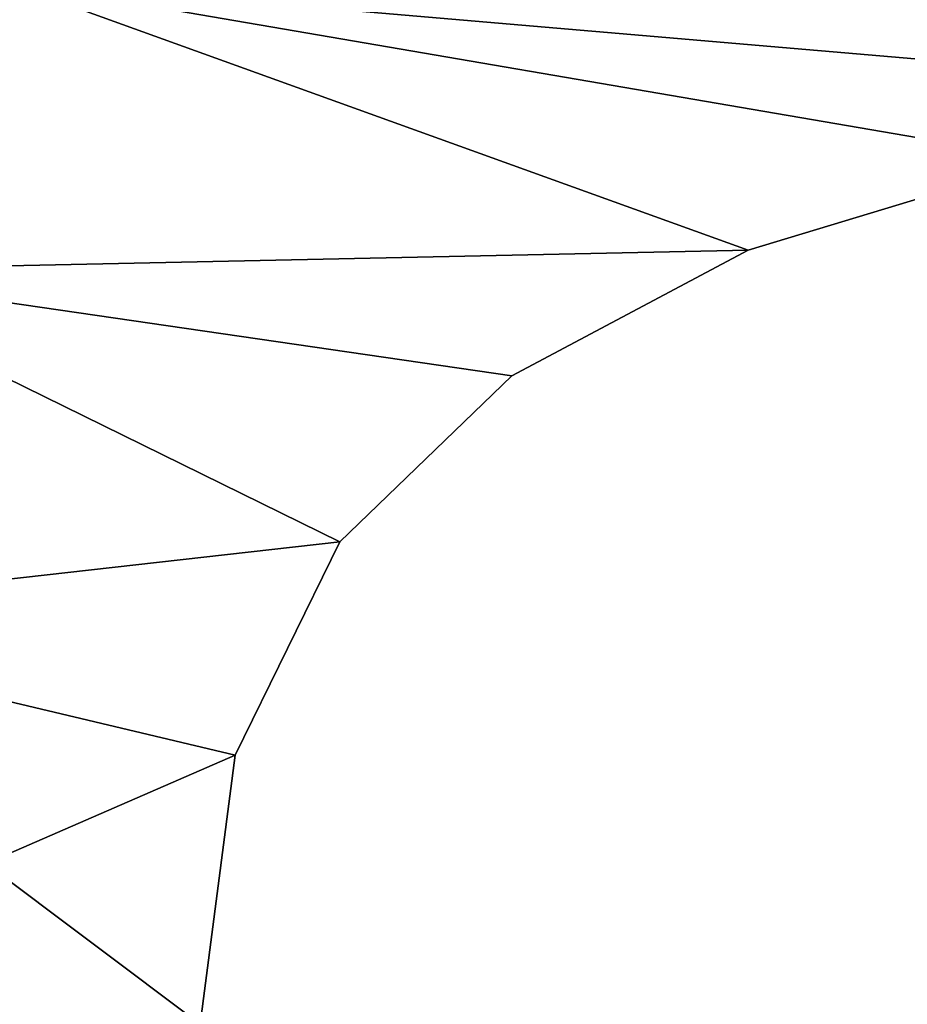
# Model space of a CAD drawing. Extents: x -5 to 2276, y 0 to 2500.
# Tile 40 of 106: x 771.19 to 778.58, y 439.67 to 447.87. Entities that reach past the tile are written whole.
import ezdxf

# ---------------------------------------------------------------- set-up
doc = ezdxf.new("R2010")
doc.units = 0
doc.header["$LTSCALE"] = 25.4
doc.layers.get('0').update_dxf_attribs({"linetype": 'CONTINUOUS'})
for name, color, linetype in [('IFCBUILDING', 32, 'CONTINUOUS'), ('IFCBUILDINGSTOREY', 34, 'CONTINUOUS'), ('IFCSITE', 32, 'CONTINUOUS'), ('IFCSLAB', 22, 'CONTINUOUS'), ('IFCWALL', 190, 'CONTINUOUS')]:
    doc.layers.add(name, color=color, linetype=linetype)

# ---------------------------------------------------------------- blocks, each defined once
blk = doc.blocks.new('GRUPUJ_1')
at = {"layer": 'IFCWALL'}
mesh = blk.add_polyface(dxfattribs=at)
corners = [(0, 0, 2300), (25, 25, 2300), (0, 2276.05, 2300), (175, 0, 2300), (25, 2251.05, 2300), (175, 25, 2300), (2500, 2151.05, 2300), (2475, 2251.05, 2300), (2475, 2151.05, 2300), (2500, 2276.05, 2300), (1245.07, 2251.05, 2300)]
mesh.append_faces([[corners[k] for k in face] for face in [(1, 3, 5), (6, 7, 8)]], dxfattribs={"vtx0": -1})
mesh.append_faces([[corners[k] for k in face] for face in [(0, 1, 2), (9, 7, 6)]], dxfattribs={"vtx0": -1, "vtx1": -1})
mesh.append_faces([[corners[k] for k in face] for face in [(1, 0, 3), (2, 1, 4), (4, 9, 2), (9, 4, 10), (9, 10, 7)]], dxfattribs={"vtx0": -1, "vtx2": -1})
mesh = blk.add_polyface(dxfattribs=at)
corners = [(2500, 0, 800), (175, 25, 800), (175, 0, 800), (2475, 25, 800), (2475, 2151.05, 800), (2500, 2151.05, 800)]
mesh.append_faces([[corners[k] for k in face] for face in [(0, 1, 2), (4, 0, 5)]], dxfattribs={"vtx0": -1})
mesh.append_faces([[corners[k] for k in face] for face in [(1, 0, 3), (3, 0, 4)]], dxfattribs={"vtx0": -1, "vtx1": -1})
blk = doc.blocks.new('GRUPUJ_7')
at = {"layer": 'IFCWALL'}
mesh = blk.add_polyface(dxfattribs=at)
corners = [(0, 0, 1500), (125, 100, 1500), (125, 2151.05, 1500), (150, 0, 1500), (150, 100, 1500), (2450, 2126.05, 1500), (2375, 2151.05, 1500), (2375, 2126.05, 1500), (0, 2226.05, 1500), (1220.07, 2226.05, 1500), (1220.07, 2151.05, 1500), (2450, 2226.05, 1500)]
mesh.append_faces([[corners[k] for k in face] for face in [(1, 3, 4), (5, 6, 7)]], dxfattribs={"vtx0": -1})
mesh.append_faces([[corners[k] for k in face] for face in [(8, 2, 9), (9, 6, 11), (11, 6, 5)]], dxfattribs={"vtx0": -1, "vtx1": -1})
mesh.append_faces([[corners[k] for k in face] for face in [(0, 1, 2), (1, 0, 3), (2, 8, 0), (9, 2, 10), (9, 10, 6)]], dxfattribs={"vtx0": -1, "vtx2": -1})
mesh = blk.add_polyface(dxfattribs=at)
corners = [(2450, 0), (150, 100), (150, 0), (2375, 100), (2375, 2126.05), (2450, 2126.05)]
mesh.append_faces([[corners[k] for k in face] for face in [(0, 1, 2), (4, 0, 5)]], dxfattribs={"vtx0": -1})
mesh.append_faces([[corners[k] for k in face] for face in [(1, 0, 3), (3, 0, 4)]], dxfattribs={"vtx0": -1, "vtx1": -1})
blk = doc.blocks.new('GRUPUJ_9')
at = {"layer": 'IFCWALL'}
mesh = blk.add_polyface(dxfattribs=at)
corners = [(0, 2051.05, 1500), (25, 2026.05, 1500), (1095.07, 2051.05, 1500), (0, 0, 1500), (25, 0, 1500), (2250, 2026.05, 1500), (2250, 2051.05, 1500)]
mesh.append_faces([[corners[k] for k in face] for face in [(1, 3, 4), (2, 5, 6)]], dxfattribs={"vtx0": -1})
mesh.append_faces([[corners[k] for k in face] for face in [(0, 1, 2)]], dxfattribs={"vtx0": -1, "vtx1": -1})
mesh.append_faces([[corners[k] for k in face] for face in [(1, 0, 3), (2, 1, 5)]], dxfattribs={"vtx0": -1, "vtx2": -1})
mesh = blk.add_polyface(dxfattribs=at)
corners = [(2250, 0), (25, 25), (25, 0), (2225, 25), (2225, 2026.05), (2250, 2026.05)]
mesh.append_faces([[corners[k] for k in face] for face in [(0, 1, 2), (4, 0, 5)]], dxfattribs={"vtx0": -1})
mesh.append_faces([[corners[k] for k in face] for face in [(1, 0, 3), (3, 0, 4)]], dxfattribs={"vtx0": -1, "vtx1": -1})
blk = doc.blocks.new('_CIANY')
at = {"layer": 'IFCWALL'}
for name, p in [('GRUPUJ_1', (0, 0)), ('GRUPUJ_7', (25, 25, 800)), ('GRUPUJ_9', (150, 125, 800))]:
    blk.add_blockref(name, p, dxfattribs=at)
mesh = blk.add_polyface(dxfattribs=at)
corners = [(0, 2276.05), (175, 2151.05), (175, 891.05), (1245.07, 2276.05), (175, 1251.05), (875, 2151.05), (1245.07, 2151.05), (1295.07, 2276.05), (1295.07, 2151.05), (2195.07, 2276.05), (1575, 2151.05), (2195.07, 2151.05), (2245.07, 2276.05), (2245.07, 2151.05), (2500, 2276.05), (2375, 2151.05), (2375, 651.05), (2375, 150), (0, 0), (175, 150), (2500, 0)]
mesh.append_faces([[corners[k] for k in face] for face in [(2, 1, 4)]], dxfattribs={"vtx0": -1})
mesh.append_faces([[corners[k] for k in face] for face in [(1, 3, 5), (5, 3, 6), (6, 7, 8), (8, 9, 10), (10, 9, 11), (11, 12, 13), (13, 14, 15), (15, 14, 16), (16, 14, 17), (18, 19, 20), (19, 0, 2), (20, 17, 14)]], dxfattribs={"vtx0": -1, "vtx1": -1})
mesh.append_faces([[corners[k] for k in face] for face in [(0, 1, 2)]], dxfattribs={"vtx0": -1, "vtx1": -1, "vtx2": -1})
mesh.append_faces([[corners[k] for k in face] for face in [(1, 0, 3), (6, 3, 7), (8, 7, 9), (11, 9, 12), (13, 12, 14), (19, 18, 0), (20, 19, 17)]], dxfattribs={"vtx0": -1, "vtx2": -1})
blk = doc.blocks.new('POD_OGA')
at = {"layer": 'IFCSLAB'}
mesh = blk.add_polyface(dxfattribs=at)
corners = [(1400, 2001.05), (1120.07, 1996.05), (1120.07, 2001.05), (0, 2001.05), (1400, 1101.05), (0, 1101.05), (1070.07, 1996.05), (1070.07, 2001.05)]
mesh.append_faces([[corners[k] for k in face] for face in [(0, 1, 2), (3, 4, 5), (6, 3, 7)]], dxfattribs={"vtx0": -1})
mesh.append_faces([[corners[k] for k in face] for face in [(4, 1, 0)]], dxfattribs={"vtx0": -1, "vtx1": -1})
mesh.append_faces([[corners[k] for k in face] for face in [(4, 3, 6)]], dxfattribs={"vtx0": -1, "vtx1": -1, "vtx2": -1})
mesh.append_faces([[corners[k] for k in face] for face in [(4, 6, 1)]], dxfattribs={"vtx0": -1, "vtx2": -1})
blk = doc.blocks.new('700-_MINIMALNA_D')
for p, q in [((282.346, 659.97), (282.346, 659.97, 2)), ((282.346, 659.97), (282.346, 659.97, 2)), ((288.283, 657.057), (288.283, 657.057, 2)), ((288.283, 657.057), (288.283, 657.057, 2)), ((292.893, 652.275), (292.893, 652.275, 2)), ((292.893, 652.275), (292.893, 652.275, 2)), ((296.396, 645.699), (296.396, 645.699, 2)), ((296.396, 645.699), (296.396, 645.699, 2))]:
    blk.add_line(p, q)
for points in [[(300.526, 574.796, 0), (301.706, 601.052, 0), (300.526, 627.211, 0), (298.904, 637.389, 0), (296.396, 645.699, 0), (292.893, 652.275, 0), (288.283, 657.057, 0), (282.346, 659.97, 0), (274.86, 660.941, 0), (267.423, 659.97, 0), (261.436, 657.057, 0), (256.728, 652.226, 0), (253.126, 645.502, 0), (250.643, 637.045, 0), (249.095, 626.621, 0), (248.013, 600.856, 0), (248.947, 575.189, 0)], [(300.526, 574.796, 2), (301.706, 601.052, 2), (300.526, 627.211, 2), (298.904, 637.389, 2), (296.396, 645.699, 2), (292.893, 652.275, 2), (288.283, 657.057, 2), (282.346, 659.97, 2), (274.86, 660.941, 2), (267.423, 659.97, 2), (261.436, 657.057, 2), (256.728, 652.226, 2), (253.126, 645.502, 2), (250.643, 637.045, 2), (249.095, 626.621, 2), (248.013, 600.856, 2), (248.947, 575.189, 2)], [(300.526, 574.796, 0), (301.706, 601.052, 0), (300.526, 627.211, 0), (298.904, 637.389, 0), (296.396, 645.699, 0), (292.893, 652.275, 0), (288.283, 657.057, 0), (282.346, 659.97, 0), (274.86, 660.941, 0), (267.423, 659.97, 0), (261.436, 657.057, 0), (256.728, 652.226, 0), (253.126, 645.502, 0), (250.643, 637.045, 0), (249.095, 626.621, 0), (248.013, 600.856, 0), (248.947, 575.189, 0)], [(300.526, 574.796, 2), (301.706, 601.052, 2), (300.526, 627.211, 2), (298.904, 637.389, 2), (296.396, 645.699, 2), (292.893, 652.275, 2), (288.283, 657.057, 2), (282.346, 659.97, 2), (274.86, 660.941, 2), (267.423, 659.97, 2), (261.436, 657.057, 2), (256.728, 652.226, 2), (253.126, 645.502, 2), (250.643, 637.045, 2), (249.095, 626.621, 2), (248.013, 600.856, 2), (248.947, 575.189, 2)], [(300.526, 574.796, 0), (301.706, 601.052, 0), (300.526, 627.211, 0), (298.904, 637.389, 0), (296.396, 645.699, 0), (292.893, 652.275, 0), (288.283, 657.057, 0), (282.346, 659.97, 0), (274.86, 660.941, 0), (267.423, 659.97, 0), (261.436, 657.057, 0), (256.728, 652.226, 0), (253.126, 645.502, 0), (250.643, 637.045, 0), (249.095, 626.621, 0), (248.013, 600.856, 0), (248.947, 575.189, 0)], [(300.526, 574.796, 2), (301.706, 601.052, 2), (300.526, 627.211, 2), (298.904, 637.389, 2), (296.396, 645.699, 2), (292.893, 652.275, 2), (288.283, 657.057, 2), (282.346, 659.97, 2), (274.86, 660.941, 2), (267.423, 659.97, 2), (261.436, 657.057, 2), (256.728, 652.226, 2), (253.126, 645.502, 2), (250.643, 637.045, 2), (249.095, 626.621, 2), (248.013, 600.856, 2), (248.947, 575.189, 2)], [(300.526, 574.796, 0), (301.706, 601.052, 0), (300.526, 627.211, 0), (298.904, 637.389, 0), (296.396, 645.699, 0), (292.893, 652.275, 0), (288.283, 657.057, 0), (282.346, 659.97, 0), (274.86, 660.941, 0), (267.423, 659.97, 0), (261.436, 657.057, 0), (256.728, 652.226, 0), (253.126, 645.502, 0), (250.643, 637.045, 0), (249.095, 626.621, 0), (248.013, 600.856, 0), (248.947, 575.189, 0)], [(300.526, 574.796, 2), (301.706, 601.052, 2), (300.526, 627.211, 2), (298.904, 637.389, 2), (296.396, 645.699, 2), (292.893, 652.275, 2), (288.283, 657.057, 2), (282.346, 659.97, 2), (274.86, 660.941, 2), (267.423, 659.97, 2), (261.436, 657.057, 2), (256.728, 652.226, 2), (253.126, 645.502, 2), (250.643, 637.045, 2), (249.095, 626.621, 2), (248.013, 600.856, 2), (248.947, 575.189, 2)], [(300.526, 574.796, 0), (301.706, 601.052, 0), (300.526, 627.211, 0), (298.904, 637.389, 0), (296.396, 645.699, 0), (292.893, 652.275, 0), (288.283, 657.057, 0), (282.346, 659.97, 0), (274.86, 660.941, 0), (267.423, 659.97, 0), (261.436, 657.057, 0), (256.728, 652.226, 0), (253.126, 645.502, 0), (250.643, 637.045, 0), (249.095, 626.621, 0), (248.013, 600.856, 0), (248.947, 575.189, 0)], [(300.526, 574.796, 2), (301.706, 601.052, 2), (300.526, 627.211, 2), (298.904, 637.389, 2), (296.396, 645.699, 2), (292.893, 652.275, 2), (288.283, 657.057, 2), (282.346, 659.97, 2), (274.86, 660.941, 2), (267.423, 659.97, 2), (261.436, 657.057, 2), (256.728, 652.226, 2), (253.126, 645.502, 2), (250.643, 637.045, 2), (249.095, 626.621, 2), (248.013, 600.856, 2), (248.947, 575.189, 2)], [(300.526, 574.796, 0), (301.706, 601.052, 0), (300.526, 627.211, 0), (298.904, 637.389, 0), (296.396, 645.699, 0), (292.893, 652.275, 0), (288.283, 657.057, 0), (282.346, 659.97, 0), (274.86, 660.941, 0), (267.423, 659.97, 0), (261.436, 657.057, 0), (256.728, 652.226, 0), (253.126, 645.502, 0), (250.643, 637.045, 0), (249.095, 626.621, 0), (248.013, 600.856, 0), (248.947, 575.189, 0)], [(300.526, 574.796, 2), (301.706, 601.052, 2), (300.526, 627.211, 2), (298.904, 637.389, 2), (296.396, 645.699, 2), (292.893, 652.275, 2), (288.283, 657.057, 2), (282.346, 659.97, 2), (274.86, 660.941, 2), (267.423, 659.97, 2), (261.436, 657.057, 2), (256.728, 652.226, 2), (253.126, 645.502, 2), (250.643, 637.045, 2), (249.095, 626.621, 2), (248.013, 600.856, 2), (248.947, 575.189, 2)], [(300.526, 574.796, 0), (301.706, 601.052, 0), (300.526, 627.211, 0), (298.904, 637.389, 0), (296.396, 645.699, 0), (292.893, 652.275, 0), (288.283, 657.057, 0), (282.346, 659.97, 0), (274.86, 660.941, 0), (267.423, 659.97, 0), (261.436, 657.057, 0), (256.728, 652.226, 0), (253.126, 645.502, 0), (250.643, 637.045, 0), (249.095, 626.621, 0), (248.013, 600.856, 0), (248.947, 575.189, 0)], [(300.526, 574.796, 2), (301.706, 601.052, 2), (300.526, 627.211, 2), (298.904, 637.389, 2), (296.396, 645.699, 2), (292.893, 652.275, 2), (288.283, 657.057, 2), (282.346, 659.97, 2), (274.86, 660.941, 2), (267.423, 659.97, 2), (261.436, 657.057, 2), (256.728, 652.226, 2), (253.126, 645.502, 2), (250.643, 637.045, 2), (249.095, 626.621, 2), (248.013, 600.856, 2), (248.947, 575.189, 2)], [(300.526, 574.796, 0), (301.706, 601.052, 0), (300.526, 627.211, 0), (298.904, 637.389, 0), (296.396, 645.699, 0), (292.893, 652.275, 0), (288.283, 657.057, 0), (282.346, 659.97, 0), (274.86, 660.941, 0), (267.423, 659.97, 0), (261.436, 657.057, 0), (256.728, 652.226, 0), (253.126, 645.502, 0), (250.643, 637.045, 0), (249.095, 626.621, 0), (248.013, 600.856, 0), (248.947, 575.189, 0)], [(300.526, 574.796, 2), (301.706, 601.052, 2), (300.526, 627.211, 2), (298.904, 637.389, 2), (296.396, 645.699, 2), (292.893, 652.275, 2), (288.283, 657.057, 2), (282.346, 659.97, 2), (274.86, 660.941, 2), (267.423, 659.97, 2), (261.436, 657.057, 2), (256.728, 652.226, 2), (253.126, 645.502, 2), (250.643, 637.045, 2), (249.095, 626.621, 2), (248.013, 600.856, 2), (248.947, 575.189, 2)], [(300.526, 574.796, 0), (301.706, 601.052, 0), (300.526, 627.211, 0), (298.904, 637.389, 0), (296.396, 645.699, 0), (292.893, 652.275, 0), (288.283, 657.057, 0), (282.346, 659.97, 0), (274.86, 660.941, 0), (267.423, 659.97, 0), (261.436, 657.057, 0), (256.728, 652.226, 0), (253.126, 645.502, 0), (250.643, 637.045, 0), (249.095, 626.621, 0), (248.013, 600.856, 0), (248.947, 575.189, 0)], [(300.526, 574.796, 2), (301.706, 601.052, 2), (300.526, 627.211, 2), (298.904, 637.389, 2), (296.396, 645.699, 2), (292.893, 652.275, 2), (288.283, 657.057, 2), (282.346, 659.97, 2), (274.86, 660.941, 2), (267.423, 659.97, 2), (261.436, 657.057, 2), (256.728, 652.226, 2), (253.126, 645.502, 2), (250.643, 637.045, 2), (249.095, 626.621, 2), (248.013, 600.856, 2), (248.947, 575.189, 2)], [(300.526, 574.796, 0), (301.706, 601.052, 0), (300.526, 627.211, 0), (298.904, 637.389, 0), (296.396, 645.699, 0), (292.893, 652.275, 0), (288.283, 657.057, 0), (282.346, 659.97, 0), (274.86, 660.941, 0), (267.423, 659.97, 0), (261.436, 657.057, 0), (256.728, 652.226, 0), (253.126, 645.502, 0), (250.643, 637.045, 0), (249.095, 626.621, 0), (248.013, 600.856, 0), (248.947, 575.189, 0)], [(300.526, 574.796, 2), (301.706, 601.052, 2), (300.526, 627.211, 2), (298.904, 637.389, 2), (296.396, 645.699, 2), (292.893, 652.275, 2), (288.283, 657.057, 2), (282.346, 659.97, 2), (274.86, 660.941, 2), (267.423, 659.97, 2), (261.436, 657.057, 2), (256.728, 652.226, 2), (253.126, 645.502, 2), (250.643, 637.045, 2), (249.095, 626.621, 2), (248.013, 600.856, 2), (248.947, 575.189, 2)], [(300.526, 574.796, 0), (301.706, 601.052, 0), (300.526, 627.211, 0), (298.904, 637.389, 0), (296.396, 645.699, 0), (292.893, 652.275, 0), (288.283, 657.057, 0), (282.346, 659.97, 0), (274.86, 660.941, 0), (267.423, 659.97, 0), (261.436, 657.057, 0), (256.728, 652.226, 0), (253.126, 645.502, 0), (250.643, 637.045, 0), (249.095, 626.621, 0), (248.013, 600.856, 0), (248.947, 575.189, 0)], [(300.526, 574.796, 2), (301.706, 601.052, 2), (300.526, 627.211, 2), (298.904, 637.389, 2), (296.396, 645.699, 2), (292.893, 652.275, 2), (288.283, 657.057, 2), (282.346, 659.97, 2), (274.86, 660.941, 2), (267.423, 659.97, 2), (261.436, 657.057, 2), (256.728, 652.226, 2), (253.126, 645.502, 2), (250.643, 637.045, 2), (249.095, 626.621, 2), (248.013, 600.856, 2), (248.947, 575.189, 2)], [(300.526, 574.796, 0), (301.706, 601.052, 0), (300.526, 627.211, 0), (298.904, 637.389, 0), (296.396, 645.699, 0), (292.893, 652.275, 0), (288.283, 657.057, 0), (282.346, 659.97, 0), (274.86, 660.941, 0), (267.423, 659.97, 0), (261.436, 657.057, 0), (256.728, 652.226, 0), (253.126, 645.502, 0), (250.643, 637.045, 0), (249.095, 626.621, 0), (248.013, 600.856, 0), (248.947, 575.189, 0)], [(300.526, 574.796, 2), (301.706, 601.052, 2), (300.526, 627.211, 2), (298.904, 637.389, 2), (296.396, 645.699, 2), (292.893, 652.275, 2), (288.283, 657.057, 2), (282.346, 659.97, 2), (274.86, 660.941, 2), (267.423, 659.97, 2), (261.436, 657.057, 2), (256.728, 652.226, 2), (253.126, 645.502, 2), (250.643, 637.045, 2), (249.095, 626.621, 2), (248.013, 600.856, 2), (248.947, 575.189, 2)], [(300.526, 574.796, 0), (301.706, 601.052, 0), (300.526, 627.211, 0), (298.904, 637.389, 0), (296.396, 645.699, 0), (292.893, 652.275, 0), (288.283, 657.057, 0), (282.346, 659.97, 0), (274.86, 660.941, 0), (267.423, 659.97, 0), (261.436, 657.057, 0), (256.728, 652.226, 0), (253.126, 645.502, 0), (250.643, 637.045, 0), (249.095, 626.621, 0), (248.013, 600.856, 0), (248.947, 575.189, 0)], [(300.526, 574.796, 2), (301.706, 601.052, 2), (300.526, 627.211, 2), (298.904, 637.389, 2), (296.396, 645.699, 2), (292.893, 652.275, 2), (288.283, 657.057, 2), (282.346, 659.97, 2), (274.86, 660.941, 2), (267.423, 659.97, 2), (261.436, 657.057, 2), (256.728, 652.226, 2), (253.126, 645.502, 2), (250.643, 637.045, 2), (249.095, 626.621, 2), (248.013, 600.856, 2), (248.947, 575.189, 2)], [(300.526, 574.796, 0), (301.706, 601.052, 0), (300.526, 627.211, 0), (298.904, 637.389, 0), (296.396, 645.699, 0), (292.893, 652.275, 0), (288.283, 657.057, 0), (282.346, 659.97, 0), (274.86, 660.941, 0), (267.423, 659.97, 0), (261.436, 657.057, 0), (256.728, 652.226, 0), (253.126, 645.502, 0), (250.643, 637.045, 0), (249.095, 626.621, 0), (248.013, 600.856, 0), (248.947, 575.189, 0)], [(300.526, 574.796, 2), (301.706, 601.052, 2), (300.526, 627.211, 2), (298.904, 637.389, 2), (296.396, 645.699, 2), (292.893, 652.275, 2), (288.283, 657.057, 2), (282.346, 659.97, 2), (274.86, 660.941, 2), (267.423, 659.97, 2), (261.436, 657.057, 2), (256.728, 652.226, 2), (253.126, 645.502, 2), (250.643, 637.045, 2), (249.095, 626.621, 2), (248.013, 600.856, 2), (248.947, 575.189, 2)], [(300.526, 574.796, 0), (301.706, 601.052, 0), (300.526, 627.211, 0), (298.904, 637.389, 0), (296.396, 645.699, 0), (292.893, 652.275, 0), (288.283, 657.057, 0), (282.346, 659.97, 0), (274.86, 660.941, 0), (267.423, 659.97, 0), (261.436, 657.057, 0), (256.728, 652.226, 0), (253.126, 645.502, 0), (250.643, 637.045, 0), (249.095, 626.621, 0), (248.013, 600.856, 0), (248.947, 575.189, 0)], [(300.526, 574.796, 2), (301.706, 601.052, 2), (300.526, 627.211, 2), (298.904, 637.389, 2), (296.396, 645.699, 2), (292.893, 652.275, 2), (288.283, 657.057, 2), (282.346, 659.97, 2), (274.86, 660.941, 2), (267.423, 659.97, 2), (261.436, 657.057, 2), (256.728, 652.226, 2), (253.126, 645.502, 2), (250.643, 637.045, 2), (249.095, 626.621, 2), (248.013, 600.856, 2), (248.947, 575.189, 2)], [(300.526, 574.796, 0), (301.706, 601.052, 0), (300.526, 627.211, 0), (298.904, 637.389, 0), (296.396, 645.699, 0), (292.893, 652.275, 0), (288.283, 657.057, 0), (282.346, 659.97, 0), (274.86, 660.941, 0), (267.423, 659.97, 0), (261.436, 657.057, 0), (256.728, 652.226, 0), (253.126, 645.502, 0), (250.643, 637.045, 0), (249.095, 626.621, 0), (248.013, 600.856, 0), (248.947, 575.189, 0)], [(300.526, 574.796, 2), (301.706, 601.052, 2), (300.526, 627.211, 2), (298.904, 637.389, 2), (296.396, 645.699, 2), (292.893, 652.275, 2), (288.283, 657.057, 2), (282.346, 659.97, 2), (274.86, 660.941, 2), (267.423, 659.97, 2), (261.436, 657.057, 2), (256.728, 652.226, 2), (253.126, 645.502, 2), (250.643, 637.045, 2), (249.095, 626.621, 2), (248.013, 600.856, 2), (248.947, 575.189, 2)], [(300.526, 574.796, 0), (301.706, 601.052, 0), (300.526, 627.211, 0), (298.904, 637.389, 0), (296.396, 645.699, 0), (292.893, 652.275, 0), (288.283, 657.057, 0), (282.346, 659.97, 0), (274.86, 660.941, 0), (267.423, 659.97, 0), (261.436, 657.057, 0), (256.728, 652.226, 0), (253.126, 645.502, 0), (250.643, 637.045, 0), (249.095, 626.621, 0), (248.013, 600.856, 0), (248.947, 575.189, 0)], [(300.526, 574.796, 2), (301.706, 601.052, 2), (300.526, 627.211, 2), (298.904, 637.389, 2), (296.396, 645.699, 2), (292.893, 652.275, 2), (288.283, 657.057, 2), (282.346, 659.97, 2), (274.86, 660.941, 2), (267.423, 659.97, 2), (261.436, 657.057, 2), (256.728, 652.226, 2), (253.126, 645.502, 2), (250.643, 637.045, 2), (249.095, 626.621, 2), (248.013, 600.856, 2), (248.947, 575.189, 2)], [(300.526, 574.796, 0), (301.706, 601.052, 0), (300.526, 627.211, 0), (298.904, 637.389, 0), (296.396, 645.699, 0), (292.893, 652.275, 0), (288.283, 657.057, 0), (282.346, 659.97, 0), (274.86, 660.941, 0), (267.423, 659.97, 0), (261.436, 657.057, 0), (256.728, 652.226, 0), (253.126, 645.502, 0), (250.643, 637.045, 0), (249.095, 626.621, 0), (248.013, 600.856, 0), (248.947, 575.189, 0)], [(300.526, 574.796, 2), (301.706, 601.052, 2), (300.526, 627.211, 2), (298.904, 637.389, 2), (296.396, 645.699, 2), (292.893, 652.275, 2), (288.283, 657.057, 2), (282.346, 659.97, 2), (274.86, 660.941, 2), (267.423, 659.97, 2), (261.436, 657.057, 2), (256.728, 652.226, 2), (253.126, 645.502, 2), (250.643, 637.045, 2), (249.095, 626.621, 2), (248.013, 600.856, 2), (248.947, 575.189, 2)], [(300.526, 574.796, 0), (301.706, 601.052, 0), (300.526, 627.211, 0), (298.904, 637.389, 0), (296.396, 645.699, 0), (292.893, 652.275, 0), (288.283, 657.057, 0), (282.346, 659.97, 0), (274.86, 660.941, 0), (267.423, 659.97, 0), (261.436, 657.057, 0), (256.728, 652.226, 0), (253.126, 645.502, 0), (250.643, 637.045, 0), (249.095, 626.621, 0), (248.013, 600.856, 0), (248.947, 575.189, 0)], [(300.526, 574.796, 2), (301.706, 601.052, 2), (300.526, 627.211, 2), (298.904, 637.389, 2), (296.396, 645.699, 2), (292.893, 652.275, 2), (288.283, 657.057, 2), (282.346, 659.97, 2), (274.86, 660.941, 2), (267.423, 659.97, 2), (261.436, 657.057, 2), (256.728, 652.226, 2), (253.126, 645.502, 2), (250.643, 637.045, 2), (249.095, 626.621, 2), (248.013, 600.856, 2), (248.947, 575.189, 2)], [(300.526, 574.796, 0), (301.706, 601.052, 0), (300.526, 627.211, 0), (298.904, 637.389, 0), (296.396, 645.699, 0), (292.893, 652.275, 0), (288.283, 657.057, 0), (282.346, 659.97, 0), (274.86, 660.941, 0), (267.423, 659.97, 0), (261.436, 657.057, 0), (256.728, 652.226, 0), (253.126, 645.502, 0), (250.643, 637.045, 0), (249.095, 626.621, 0), (248.013, 600.856, 0), (248.947, 575.189, 0)], [(300.526, 574.796, 2), (301.706, 601.052, 2), (300.526, 627.211, 2), (298.904, 637.389, 2), (296.396, 645.699, 2), (292.893, 652.275, 2), (288.283, 657.057, 2), (282.346, 659.97, 2), (274.86, 660.941, 2), (267.423, 659.97, 2), (261.436, 657.057, 2), (256.728, 652.226, 2), (253.126, 645.502, 2), (250.643, 637.045, 2), (249.095, 626.621, 2), (248.013, 600.856, 2), (248.947, 575.189, 2)], [(300.526, 574.796, 0), (301.706, 601.052, 0), (300.526, 627.211, 0), (298.904, 637.389, 0), (296.396, 645.699, 0), (292.893, 652.275, 0), (288.283, 657.057, 0), (282.346, 659.97, 0), (274.86, 660.941, 0), (267.423, 659.97, 0), (261.436, 657.057, 0), (256.728, 652.226, 0), (253.126, 645.502, 0), (250.643, 637.045, 0), (249.095, 626.621, 0), (248.013, 600.856, 0), (248.947, 575.189, 0)], [(300.526, 574.796, 2), (301.706, 601.052, 2), (300.526, 627.211, 2), (298.904, 637.389, 2), (296.396, 645.699, 2), (292.893, 652.275, 2), (288.283, 657.057, 2), (282.346, 659.97, 2), (274.86, 660.941, 2), (267.423, 659.97, 2), (261.436, 657.057, 2), (256.728, 652.226, 2), (253.126, 645.502, 2), (250.643, 637.045, 2), (249.095, 626.621, 2), (248.013, 600.856, 2), (248.947, 575.189, 2)], [(300.526, 574.796, 0), (301.706, 601.052, 0), (300.526, 627.211, 0), (298.904, 637.389, 0), (296.396, 645.699, 0), (292.893, 652.275, 0), (288.283, 657.057, 0), (282.346, 659.97, 0), (274.86, 660.941, 0), (267.423, 659.97, 0), (261.436, 657.057, 0), (256.728, 652.226, 0), (253.126, 645.502, 0), (250.643, 637.045, 0), (249.095, 626.621, 0), (248.013, 600.856, 0), (248.947, 575.189, 0)], [(300.526, 574.796, 2), (301.706, 601.052, 2), (300.526, 627.211, 2), (298.904, 637.389, 2), (296.396, 645.699, 2), (292.893, 652.275, 2), (288.283, 657.057, 2), (282.346, 659.97, 2), (274.86, 660.941, 2), (267.423, 659.97, 2), (261.436, 657.057, 2), (256.728, 652.226, 2), (253.126, 645.502, 2), (250.643, 637.045, 2), (249.095, 626.621, 2), (248.013, 600.856, 2), (248.947, 575.189, 2)], [(300.526, 574.796, 0), (301.706, 601.052, 0), (300.526, 627.211, 0), (298.904, 637.389, 0), (296.396, 645.699, 0), (292.893, 652.275, 0), (288.283, 657.057, 0), (282.346, 659.97, 0), (274.86, 660.941, 0), (267.423, 659.97, 0), (261.436, 657.057, 0), (256.728, 652.226, 0), (253.126, 645.502, 0), (250.643, 637.045, 0), (249.095, 626.621, 0), (248.013, 600.856, 0), (248.947, 575.189, 0)], [(300.526, 574.796, 2), (301.706, 601.052, 2), (300.526, 627.211, 2), (298.904, 637.389, 2), (296.396, 645.699, 2), (292.893, 652.275, 2), (288.283, 657.057, 2), (282.346, 659.97, 2), (274.86, 660.941, 2), (267.423, 659.97, 2), (261.436, 657.057, 2), (256.728, 652.226, 2), (253.126, 645.502, 2), (250.643, 637.045, 2), (249.095, 626.621, 2), (248.013, 600.856, 2), (248.947, 575.189, 2)], [(300.526, 574.796, 0), (301.706, 601.052, 0), (300.526, 627.211, 0), (298.904, 637.389, 0), (296.396, 645.699, 0), (292.893, 652.275, 0), (288.283, 657.057, 0), (282.346, 659.97, 0), (274.86, 660.941, 0), (267.423, 659.97, 0), (261.436, 657.057, 0), (256.728, 652.226, 0), (253.126, 645.502, 0), (250.643, 637.045, 0), (249.095, 626.621, 0), (248.013, 600.856, 0), (248.947, 575.189, 0)], [(300.526, 574.796, 2), (301.706, 601.052, 2), (300.526, 627.211, 2), (298.904, 637.389, 2), (296.396, 645.699, 2), (292.893, 652.275, 2), (288.283, 657.057, 2), (282.346, 659.97, 2), (274.86, 660.941, 2), (267.423, 659.97, 2), (261.436, 657.057, 2), (256.728, 652.226, 2), (253.126, 645.502, 2), (250.643, 637.045, 2), (249.095, 626.621, 2), (248.013, 600.856, 2), (248.947, 575.189, 2)], [(300.526, 574.796, 0), (301.706, 601.052, 0), (300.526, 627.211, 0), (298.904, 637.389, 0), (296.396, 645.699, 0), (292.893, 652.275, 0), (288.283, 657.057, 0), (282.346, 659.97, 0), (274.86, 660.941, 0), (267.423, 659.97, 0), (261.436, 657.057, 0), (256.728, 652.226, 0), (253.126, 645.502, 0), (250.643, 637.045, 0), (249.095, 626.621, 0), (248.013, 600.856, 0), (248.947, 575.189, 0)], [(300.526, 574.796, 2), (301.706, 601.052, 2), (300.526, 627.211, 2), (298.904, 637.389, 2), (296.396, 645.699, 2), (292.893, 652.275, 2), (288.283, 657.057, 2), (282.346, 659.97, 2), (274.86, 660.941, 2), (267.423, 659.97, 2), (261.436, 657.057, 2), (256.728, 652.226, 2), (253.126, 645.502, 2), (250.643, 637.045, 2), (249.095, 626.621, 2), (248.013, 600.856, 2), (248.947, 575.189, 2)], [(300.526, 574.796, 0), (301.706, 601.052, 0), (300.526, 627.211, 0), (298.904, 637.389, 0), (296.396, 645.699, 0), (292.893, 652.275, 0), (288.283, 657.057, 0), (282.346, 659.97, 0), (274.86, 660.941, 0), (267.423, 659.97, 0), (261.436, 657.057, 0), (256.728, 652.226, 0), (253.126, 645.502, 0), (250.643, 637.045, 0), (249.095, 626.621, 0), (248.013, 600.856, 0), (248.947, 575.189, 0)], [(300.526, 574.796, 2), (301.706, 601.052, 2), (300.526, 627.211, 2), (298.904, 637.389, 2), (296.396, 645.699, 2), (292.893, 652.275, 2), (288.283, 657.057, 2), (282.346, 659.97, 2), (274.86, 660.941, 2), (267.423, 659.97, 2), (261.436, 657.057, 2), (256.728, 652.226, 2), (253.126, 645.502, 2), (250.643, 637.045, 2), (249.095, 626.621, 2), (248.013, 600.856, 2), (248.947, 575.189, 2)], [(300.526, 574.796, 0), (301.706, 601.052, 0), (300.526, 627.211, 0), (298.904, 637.389, 0), (296.396, 645.699, 0), (292.893, 652.275, 0), (288.283, 657.057, 0), (282.346, 659.97, 0), (274.86, 660.941, 0), (267.423, 659.97, 0), (261.436, 657.057, 0), (256.728, 652.226, 0), (253.126, 645.502, 0), (250.643, 637.045, 0), (249.095, 626.621, 0), (248.013, 600.856, 0), (248.947, 575.189, 0)], [(300.526, 574.796, 2), (301.706, 601.052, 2), (300.526, 627.211, 2), (298.904, 637.389, 2), (296.396, 645.699, 2), (292.893, 652.275, 2), (288.283, 657.057, 2), (282.346, 659.97, 2), (274.86, 660.941, 2), (267.423, 659.97, 2), (261.436, 657.057, 2), (256.728, 652.226, 2), (253.126, 645.502, 2), (250.643, 637.045, 2), (249.095, 626.621, 2), (248.013, 600.856, 2), (248.947, 575.189, 2)], [(300.526, 574.796, 0), (301.706, 601.052, 0), (300.526, 627.211, 0), (298.904, 637.389, 0), (296.396, 645.699, 0), (292.893, 652.275, 0), (288.283, 657.057, 0), (282.346, 659.97, 0), (274.86, 660.941, 0), (267.423, 659.97, 0), (261.436, 657.057, 0), (256.728, 652.226, 0), (253.126, 645.502, 0), (250.643, 637.045, 0), (249.095, 626.621, 0), (248.013, 600.856, 0), (248.947, 575.189, 0)], [(300.526, 574.796, 2), (301.706, 601.052, 2), (300.526, 627.211, 2), (298.904, 637.389, 2), (296.396, 645.699, 2), (292.893, 652.275, 2), (288.283, 657.057, 2), (282.346, 659.97, 2), (274.86, 660.941, 2), (267.423, 659.97, 2), (261.436, 657.057, 2), (256.728, 652.226, 2), (253.126, 645.502, 2), (250.643, 637.045, 2), (249.095, 626.621, 2), (248.013, 600.856, 2), (248.947, 575.189, 2)], [(300.526, 574.796, 0), (301.706, 601.052, 0), (300.526, 627.211, 0), (298.904, 637.389, 0), (296.396, 645.699, 0), (292.893, 652.275, 0), (288.283, 657.057, 0), (282.346, 659.97, 0), (274.86, 660.941, 0), (267.423, 659.97, 0), (261.436, 657.057, 0), (256.728, 652.226, 0), (253.126, 645.502, 0), (250.643, 637.045, 0), (249.095, 626.621, 0), (248.013, 600.856, 0), (248.947, 575.189, 0)], [(300.526, 574.796, 2), (301.706, 601.052, 2), (300.526, 627.211, 2), (298.904, 637.389, 2), (296.396, 645.699, 2), (292.893, 652.275, 2), (288.283, 657.057, 2), (282.346, 659.97, 2), (274.86, 660.941, 2), (267.423, 659.97, 2), (261.436, 657.057, 2), (256.728, 652.226, 2), (253.126, 645.502, 2), (250.643, 637.045, 2), (249.095, 626.621, 2), (248.013, 600.856, 2), (248.947, 575.189, 2)]]:
    blk.add_polyline3d(points)
mesh = blk.add_polyface()
corners = [(246.012, 666.851), (249.095, 626.621), (248.013, 600.856), (254.073, 672.582), (250.643, 637.045), (253.126, 645.502), (256.728, 652.226), (263.689, 676.021), (261.436, 657.057), (267.423, 659.97), (274.86, 677.167), (274.86, 660.941), (286.15, 675.981), (282.346, 659.97), (288.283, 657.057), (295.83, 672.422), (292.893, 652.275), (296.396, 645.699), (303.9, 666.491), (298.904, 637.389), (300.526, 627.211), (301.706, 601.052), (303.707, 535.113), (310.213, 543.179), (310.36, 658.188), (315.225, 553.711), (315.308, 647.499), (318.805, 566.867), (318.842, 634.414), (320.953, 582.647), (320.962, 618.932), (321.669, 601.052), (228.766, 619.34), (228.757, 582.816), (228.05, 600.856), (230.877, 567.248), (230.914, 635.164), (234.411, 554.15), (234.494, 648.326), (239.359, 543.524), (239.506, 658.827), (245.819, 535.306), (248.947, 575.189), (253.889, 529.436), (250.434, 565.404), (253.028, 556.701), (256.482, 550.002), (263.569, 525.915), (261.141, 545.048), (267.201, 541.987), (274.86, 524.741), (274.86, 540.967), (282.296, 541.938), (286.03, 525.893), (288.283, 544.851), (295.646, 529.35), (292.966, 549.682), (296.494, 556.406), (298.928, 564.642), (300.526, 574.796)]
mesh.append_faces([[corners[k] for k in face] for face in [(29, 30, 31), (32, 33, 34)]], dxfattribs={"vtx0": -1})
mesh.append_faces([[corners[k] for k in face] for face in [(1, 3, 4), (4, 3, 5), (5, 3, 6), (6, 7, 8), (8, 7, 9), (9, 10, 11), (11, 12, 13), (13, 12, 14), (14, 15, 16), (16, 15, 17), (17, 18, 19), (19, 18, 20), (20, 18, 21), (22, 18, 23), (23, 24, 25), (25, 26, 27), (27, 28, 29), (33, 32, 35), (35, 36, 37), (37, 38, 39), (39, 40, 41), (41, 42, 43), (43, 46, 47), (47, 49, 50), (50, 52, 53), (53, 54, 55), (55, 57, 22)]], dxfattribs={"vtx0": -1, "vtx1": -1})
mesh.append_faces([[corners[k] for k in face] for face in [(21, 18, 22), (41, 0, 2)]], dxfattribs={"vtx0": -1, "vtx1": -1, "vtx2": -1})
mesh.append_faces([[corners[k] for k in face] for face in [(0, 1, 2), (1, 0, 3), (6, 3, 7), (9, 7, 10), (11, 10, 12), (14, 12, 15), (17, 15, 18), (23, 18, 24), (25, 24, 26), (27, 26, 28), (29, 28, 30), (35, 32, 36), (37, 36, 38), (39, 38, 40), (41, 40, 0), (41, 2, 42), (43, 42, 44), (43, 44, 45), (43, 45, 46), (47, 46, 48), (47, 48, 49), (50, 49, 51), (50, 51, 52), (53, 52, 54), (55, 54, 56), (55, 56, 57), (22, 57, 58), (22, 58, 59), (22, 59, 21)]], dxfattribs={"vtx0": -1, "vtx2": -1})
mesh = blk.add_polyface()
corners = [(228.757, 582.816, 2), (228.766, 619.34, 2), (228.05, 600.856, 2), (230.877, 567.248, 2), (230.914, 635.164, 2), (234.411, 554.15, 2), (234.494, 648.326, 2), (239.359, 543.524, 2), (239.506, 658.827, 2), (245.819, 535.306, 2), (246.012, 666.851, 2), (248.013, 600.856, 2), (248.947, 575.189, 2), (253.889, 529.436, 2), (250.434, 565.404, 2), (253.028, 556.701, 2), (256.482, 550.002, 2), (263.569, 525.915, 2), (261.141, 545.048, 2), (267.201, 541.987, 2), (274.86, 524.741, 2), (274.86, 540.967, 2), (286.03, 525.893, 2), (282.296, 541.938, 2), (288.283, 544.851, 2), (295.646, 529.35, 2), (292.966, 549.682, 2), (296.494, 556.406, 2), (303.707, 535.113, 2), (298.928, 564.642, 2), (300.526, 574.796, 2), (301.706, 601.052, 2), (249.095, 626.621, 2), (254.073, 672.582, 2), (250.643, 637.045, 2), (253.126, 645.502, 2), (256.728, 652.226, 2), (263.689, 676.021, 2), (261.436, 657.057, 2), (267.423, 659.97, 2), (274.86, 677.167, 2), (274.86, 660.941, 2), (282.346, 659.97, 2), (286.15, 675.981, 2), (288.283, 657.057, 2), (295.83, 672.422, 2), (292.893, 652.275, 2), (296.396, 645.699, 2), (303.9, 666.491, 2), (298.904, 637.389, 2), (300.526, 627.211, 2), (310.213, 543.179, 2), (310.36, 658.188, 2), (315.225, 553.711, 2), (315.308, 647.499, 2), (318.805, 566.867, 2), (318.842, 634.414, 2), (320.953, 582.647, 2), (320.962, 618.932, 2), (321.669, 601.052, 2)]
mesh.append_faces([[corners[k] for k in face] for face in [(0, 1, 2), (58, 57, 59)]], dxfattribs={"vtx0": -1})
mesh.append_faces([[corners[k] for k in face] for face in [(1, 3, 4), (4, 5, 6), (6, 7, 8), (8, 9, 10), (11, 9, 12), (12, 13, 14), (14, 13, 15), (15, 13, 16), (16, 17, 18), (18, 17, 19), (19, 20, 21), (21, 22, 23), (23, 22, 24), (24, 25, 26), (26, 25, 27), (27, 28, 29), (29, 28, 30), (30, 28, 31), (10, 32, 33), (32, 10, 11), (33, 36, 37), (37, 39, 40), (40, 42, 43), (43, 44, 45), (45, 47, 48), (48, 51, 52), (52, 53, 54), (54, 55, 56), (56, 57, 58)]], dxfattribs={"vtx0": -1, "vtx1": -1})
mesh.append_faces([[corners[k] for k in face] for face in [(10, 9, 11), (48, 31, 28)]], dxfattribs={"vtx0": -1, "vtx1": -1, "vtx2": -1})
mesh.append_faces([[corners[k] for k in face] for face in [(1, 0, 3), (4, 3, 5), (6, 5, 7), (8, 7, 9), (12, 9, 13), (16, 13, 17), (19, 17, 20), (21, 20, 22), (24, 22, 25), (27, 25, 28), (33, 32, 34), (33, 34, 35), (33, 35, 36), (37, 36, 38), (37, 38, 39), (40, 39, 41), (40, 41, 42), (43, 42, 44), (45, 44, 46), (45, 46, 47), (48, 47, 49), (48, 49, 50), (48, 50, 31), (48, 28, 51), (52, 51, 53), (54, 53, 55), (56, 55, 57)]], dxfattribs={"vtx0": -1, "vtx2": -1})
mesh = blk.add_polyface()
corners = [(282.346, 659.97, 2), (274.86, 660.941), (282.346, 659.97), (274.86, 660.941, 2)]
mesh.append_faces([[corners[k] for k in face] for face in [(0, 1, 2), (1, 0, 3)]], dxfattribs={"vtx0": -1})
mesh = blk.add_polyface()
corners = [(288.283, 657.057, 2), (282.346, 659.97), (288.283, 657.057), (282.346, 659.97, 2)]
mesh.append_faces([[corners[k] for k in face] for face in [(0, 1, 2), (1, 0, 3)]], dxfattribs={"vtx0": -1})
mesh = blk.add_polyface()
corners = [(288.283, 657.057, 2), (292.893, 652.275), (292.893, 652.275, 2), (288.283, 657.057)]
mesh.append_faces([[corners[k] for k in face] for face in [(0, 1, 2), (1, 0, 3)]], dxfattribs={"vtx0": -1})
mesh = blk.add_polyface()
corners = [(292.893, 652.275, 2), (296.396, 645.699), (296.396, 645.699, 2), (292.893, 652.275)]
mesh.append_faces([[corners[k] for k in face] for face in [(0, 1, 2), (1, 0, 3)]], dxfattribs={"vtx0": -1})
mesh = blk.add_polyface()
corners = [(296.396, 645.699, 2), (298.904, 637.389), (298.904, 637.389, 2), (296.396, 645.699)]
mesh.append_faces([[corners[k] for k in face] for face in [(0, 1, 2), (1, 0, 3)]], dxfattribs={"vtx0": -1})
blk = doc.blocks.new('PRZESTRZE__MANEWROWA_LICZO')
at = {"xscale": 0.2991999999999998, "yscale": 0.2991999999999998, "zscale": 0.2991999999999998, "rotation": 360}
blk.add_blockref('700-_MINIMALNA_D', (182.2677, 54.5505, 1.7), dxfattribs=at)
at = {"layer": 'IFCSLAB'}
mesh = blk.add_polyface(dxfattribs=at)
corners = [(700, 450, 1.7), (0, 900, 1.7), (0, 0, 1.7)]
mesh.append_faces([[corners[k] for k in face] for face in [(0, 1, 2)]])
mesh = blk.add_polyface(dxfattribs=at)
corners = [(1400, 900), (1120.07, 895), (1120.07, 900), (0, 900), (1400, 0), (0, 0), (1070.07, 895), (1070.07, 900)]
mesh.append_faces([[corners[k] for k in face] for face in [(0, 1, 2), (3, 4, 5), (6, 3, 7)]], dxfattribs={"vtx0": -1})
mesh.append_faces([[corners[k] for k in face] for face in [(4, 1, 0)]], dxfattribs={"vtx0": -1, "vtx1": -1})
mesh.append_faces([[corners[k] for k in face] for face in [(4, 3, 6)]], dxfattribs={"vtx0": -1, "vtx1": -1, "vtx2": -1})
mesh.append_faces([[corners[k] for k in face] for face in [(4, 6, 1)]], dxfattribs={"vtx0": -1, "vtx2": -1})
mesh = blk.add_polyface(dxfattribs=at)
corners = [(700, 450, 1.2), (0, 0, 1), (700, 450, 1), (0, 0, 1.7), (700, 450, 1.7)]
mesh.append_faces([[corners[k] for k in face] for face in [(0, 1, 2), (3, 0, 4)]], dxfattribs={"vtx0": -1})
mesh.append_faces([[corners[k] for k in face] for face in [(1, 0, 3)]], dxfattribs={"vtx0": -1, "vtx1": -1})
mesh = blk.add_polyface(dxfattribs=at)
corners = [(700, 0, 1), (700, 150, 1), (0, 0, 1), (700, 450, 1)]
mesh.append_faces([[corners[k] for k in face] for face in [(0, 1, 2), (3, 2, 1)]], dxfattribs={"vtx1": -1})
blk = doc.blocks.new('DEFAULT_BUILDING_STOREY')
at = {"layer": 'IFCSLAB'}
for name, p in [('PRZESTRZE__MANEWROWA_LICZO', (175, 1251.05, 1.7)), ('POD_OGA', (175, 150))]:
    blk.add_blockref(name, p, dxfattribs=at)
at = {"layer": 'IFCWALL'}
blk.add_blockref('_CIANY', (0, 0), dxfattribs=at)
blk = doc.blocks.new('DEFAULT_BUILDING')
at = {"layer": 'IFCBUILDINGSTOREY'}
blk.add_blockref('DEFAULT_BUILDING_STOREY', (0, 0), dxfattribs=at)
blk = doc.blocks.new('DEFAULT_SITE')
at = {"layer": 'IFCBUILDING', "rotation": 89.99999999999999}
blk.add_blockref('DEFAULT_BUILDING', (2276.05, 0), dxfattribs=at)

msp = doc.modelspace()

# ---------------------------------------------------------------- block references
at = {"layer": 'IFCSITE'}
msp.add_blockref('DEFAULT_SITE', (0, 0), dxfattribs=at)

doc.saveas('drawing.dxf')
